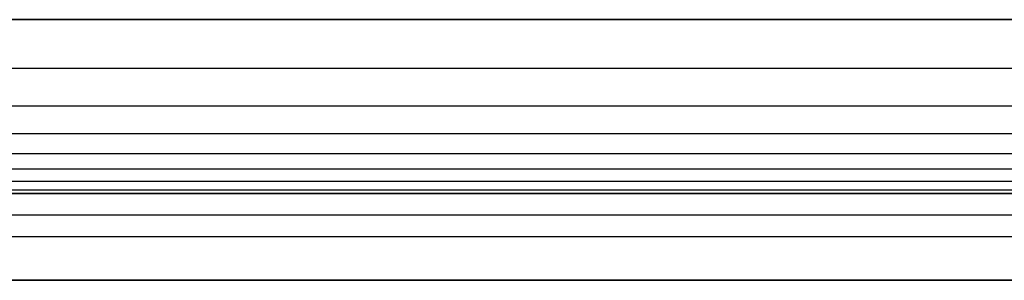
# Model space of a CAD drawing. Header units: millimetres. Extents: x -301 to 499, y -10 to 231.
# Tile 85 of 256: x 449.27 to 471.92, y -4.58 to 1.42. Entities that reach past the tile are written whole.
import ezdxf

# ---------------------------------------------------------------- set-up
doc = ezdxf.new("R2010")
doc.units = ezdxf.units.MM
doc.layers.add('Layer 01', color=7, linetype='Continuous', true_color=0x000000)

msp = doc.modelspace()

# ---------------------------------------------------------------- linework, layer by layer
at = {"layer": 'Layer 01'}
for p, q in [((99.275, -2.575, 5), (488.634, -2.575, 5)), ((498.275, -3.575), (99.275, -3.575)), ((99.275, -4.575, 5), (488.634, -4.575, 5))]:
    msp.add_line(p, q, dxfattribs=at)
for points, degree in [([(499.275, 1.425, 16), (299.275, 1.425, 16), (99.275, 1.425, 16)], 2), ([(99.275, 1.425, 14), (232.608, 1.425, 14), (365.941, 1.425, 14), (499.275, 1.425, 14)], 3), ([(499.275, 0.301, 13.926), (299.275, 0.301, 13.926), (99.275, 0.301, 13.926)], 2), ([(499.275, -0.568, 13.728), (299.275, -0.568, 13.728), (99.275, -0.568, 13.728)], 2), ([(499.275, -1.203, 13.441), (299.275, -1.203, 13.441), (99.275, -1.203, 13.441)], 2), ([(499.275, -1.661, 13.086), (299.275, -1.661, 13.086), (99.275, -1.661, 13.086)], 2), ([(499.275, -2.017, 12.627), (299.275, -2.017, 12.627), (99.275, -2.017, 12.627)], 2), ([(499.275, -2.303, 11.993), (299.275, -2.303, 11.993), (99.275, -2.303, 11.993)], 2), ([(499.275, -2.502, 11.123), (299.275, -2.502, 11.123), (99.275, -2.502, 11.123)], 2), ([(499.275, -2.575, 10), (365.941, -2.575, 10), (232.608, -2.575, 10), (99.275, -2.575, 10)], 3), ([(99.275, -2.575), (298.775, -2.575), (498.275, -2.575)], 2), ([(499.275, -3.075, 14.5), (299.275, -3.075, 14.5), (99.275, -3.075, 14.5)], 2), ([(99.275, -4.575, 10), (299.275, -4.575, 10), (499.275, -4.575, 10)], 2), ([(498.275, -4.575), (298.775, -4.575), (99.275, -4.575)], 2)]:
    msp.add_open_spline(points, degree=degree, dxfattribs=at)

doc.saveas('drawing.dxf')
